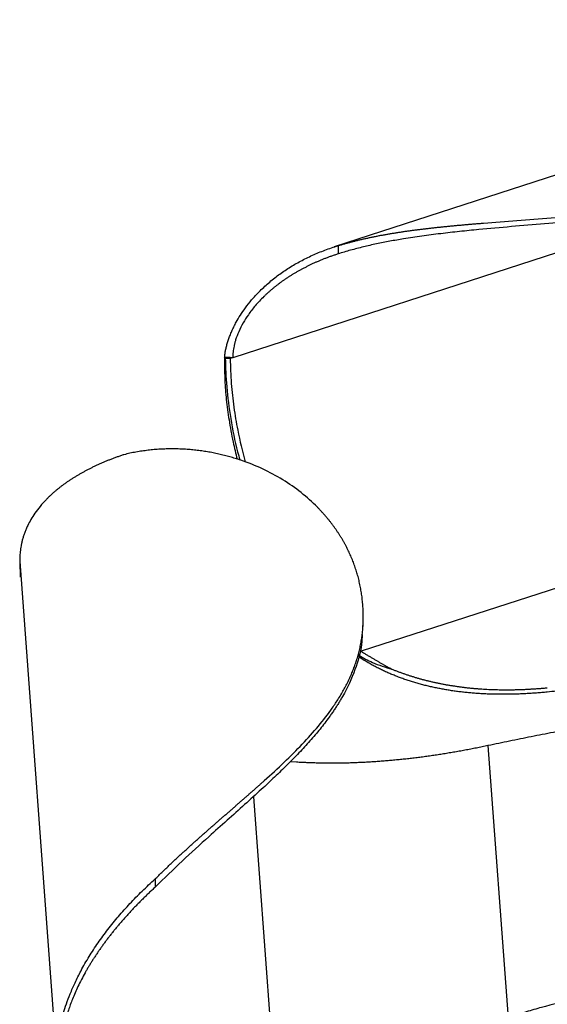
# Paper-space layout '_Trimétrica' of a CAD drawing. Header units: millimetres. Extents: x -173 to 336, y -88 to 224.
# Tile 2 of 6: x -173 to -69, y 29 to 223. Entities that reach past the tile are written whole.
import ezdxf

# ---------------------------------------------------------------- set-up
doc = ezdxf.new("R2010")
doc.units = ezdxf.units.MM

psp = doc.layouts.new('_Trimétrica')

# ---------------------------------------------------------------- linework, layer by layer
at = {"color": 7, "linetype": 'Continuous', "lineweight": 25}
for p, q in [((26.7, 222.68), (-111.39, 177.93)), ((-110.64, 178.16), (-110.64, 176.54)), ((-132.99, 156.15), (-133, 155.31)), ((-132.84, 156.03), (-132.99, 156.15)), ((-132.84, 156.03), (-131.87, 155.92)), ((-131.37, 156.08), (-131.87, 155.92)), ((49.23, 148.61), (-106.09, 98.27)), ((-173.33, 115.94), (-166.1, 18.16)), ((-173.33, 115.94), (-173.23, 112.86)), ((-105.67, 104.21), (-105.67, 105.06)), ((-105.73, 104.22), (-105.83, 102.65)), ((-118.79, 76.43), (-120.06, 76.52)), ((-127.32, 69.64), (-120.88, -17.43)), ((-146.64, 53.44), (-146.64, 51.82))]:
    psp.add_line(p, q, dxfattribs=at)
at = {"color": 8, "linetype": 'Continuous', "lineweight": 25}
for p, q in [((-35.43, 187.18), (-131.37, 156.08)), ((-81.12, 79.69), (-77.15, 26.01))]:
    psp.add_line(p, q, dxfattribs=at)
at = {"color": 7, "linetype": 'Continuous', "lineweight": 25}
for points, knots in [([(-110.64, 178.16), (-110.43, 178.23), (-109.99, 178.36), (-109.34, 178.55), (-108.68, 178.73), (-108.01, 178.91), (-107.35, 179.08), (-106.67, 179.25), (-106, 179.41), (-105.32, 179.56), (-104.64, 179.71), (-103.95, 179.86), (-103.26, 180), (-102.57, 180.14), (-101.87, 180.27), (-101.17, 180.39), (-100.47, 180.52), (-99.76, 180.63), (-99.05, 180.75), (-98.34, 180.86), (-97.62, 180.97), (-96.91, 181.07), (-96.18, 181.17), (-95.46, 181.27), (-94.73, 181.36), (-94, 181.45), (-93.27, 181.54), (-92.53, 181.62), (-91.79, 181.71), (-91.05, 181.79), (-90.31, 181.86), (-89.57, 181.94), (-88.82, 182.01), (-88.07, 182.09), (-87.32, 182.16), (-86.56, 182.22), (-85.8, 182.29), (-85.05, 182.36), (-84.29, 182.42), (-83.52, 182.49), (-82.76, 182.55), (-80.08, 182.76), (-75.41, 183.11), (-68.68, 183.61), (-61.85, 184.18), (-56.68, 184.7), (-53.19, 185.11), (-51.38, 185.33), (-49.57, 185.57), (-47.76, 185.82), (-45.94, 186.09), (-44.12, 186.37), (-42.3, 186.67), (-40.48, 186.99), (-38.65, 187.33), (-36.82, 187.69), (-34.99, 188.06), (-33.16, 188.46), (-31.33, 188.88), (-29.49, 189.33), (-27.66, 189.79), (-25.83, 190.28), (-23.99, 190.79), (-22.16, 191.33), (-20.32, 191.88), (-19.11, 192.27), (-18.5, 192.47)], [0, 0, 0, 0, 0.008241, 0.016464, 0.024671, 0.032863, 0.04104, 0.049203, 0.057353, 0.065491, 0.073616, 0.081731, 0.089836, 0.09793, 0.106016, 0.114093, 0.122162, 0.130223, 0.138278, 0.146326, 0.154368, 0.162404, 0.170436, 0.178462, 0.186485, 0.194503, 0.202518, 0.21053, 0.218539, 0.226546, 0.23455, 0.242553, 0.250554, 0.258554, 0.266553, 0.274551, 0.282549, 0.290548, 0.298546, 0.306546, 0.314546, 0.322548, 0.390579, 0.459232, 0.528753, 0.599426, 0.617997, 0.636681, 0.655484, 0.674413, 0.693473, 0.71267, 0.732013, 0.751507, 0.771159, 0.790978, 0.810971, 0.831144, 0.851507, 0.872066, 0.892831, 0.913808, 0.935006, 0.956432, 0.978094, 1, 1, 1, 1]), ([(-21.11, 190.8), (-21.41, 190.71), (-22.01, 190.52), (-22.91, 190.26), (-23.81, 190), (-24.71, 189.74), (-25.6, 189.49), (-26.5, 189.25), (-27.4, 189.01), (-28.3, 188.78), (-29.19, 188.55), (-30.09, 188.33), (-30.99, 188.11), (-31.88, 187.9), (-32.78, 187.7), (-33.67, 187.5), (-34.56, 187.3), (-35.46, 187.11), (-36.35, 186.92), (-37.24, 186.74), (-38.14, 186.57), (-39.03, 186.4), (-39.92, 186.23), (-40.81, 186.07), (-41.7, 185.91), (-42.58, 185.75), (-43.47, 185.6), (-44.36, 185.46), (-45.24, 185.32), (-46.13, 185.18), (-47.01, 185.05), (-47.89, 184.91), (-48.77, 184.79), (-49.65, 184.66), (-50.53, 184.54), (-51.41, 184.43), (-52.28, 184.31), (-53.16, 184.2), (-54.03, 184.09), (-54.9, 183.99), (-55.77, 183.89), (-58.58, 183.56), (-63.32, 183.07), (-69.97, 182.47), (-76.52, 181.92), (-82.09, 181.42), (-86.72, 180.96), (-90.45, 180.54), (-94.14, 180.06), (-97.01, 179.63), (-99.1, 179.28), (-100.44, 179.04), (-101.76, 178.79), (-103.07, 178.52), (-104.37, 178.23), (-105.65, 177.93), (-106.92, 177.61), (-108.18, 177.28), (-109.42, 176.92), (-110.24, 176.67), (-110.64, 176.54)], [0, 0, 0, 0, 0.010914, 0.021767, 0.03256, 0.043294, 0.053969, 0.064588, 0.07515, 0.085657, 0.096109, 0.106508, 0.116854, 0.127149, 0.137393, 0.147587, 0.157733, 0.167831, 0.177882, 0.187886, 0.197846, 0.207761, 0.217633, 0.227462, 0.23725, 0.246997, 0.256704, 0.266371, 0.276001, 0.285592, 0.295147, 0.304666, 0.314149, 0.323598, 0.333013, 0.342395, 0.351745, 0.361063, 0.37035, 0.379606, 0.388833, 0.398032, 0.468753, 0.538513, 0.607588, 0.676226, 0.717253, 0.758448, 0.79986, 0.841544, 0.857285, 0.873038, 0.888809, 0.904599, 0.920414, 0.936256, 0.952131, 0.968044, 0.983998, 1, 1, 1, 1]), ([(-132.98, 156.15), (-132.97, 156.25), (-132.95, 156.46), (-132.92, 156.77), (-132.87, 157.09), (-132.81, 157.43), (-132.74, 157.78), (-132.66, 158.14), (-132.57, 158.51), (-132.46, 158.89), (-132.34, 159.28), (-132.21, 159.68), (-132.07, 160.08), (-131.91, 160.49), (-131.74, 160.92), (-131.56, 161.34), (-131.36, 161.78), (-131.15, 162.21), (-130.92, 162.66), (-130.51, 163.42), (-129.85, 164.53), (-128.85, 165.99), (-127.63, 167.54), (-126.41, 168.87), (-125.29, 169.96), (-124.34, 170.81), (-123.36, 171.63), (-122.35, 172.4), (-121.32, 173.14), (-120.25, 173.84), (-119.15, 174.5), (-118.02, 175.13), (-116.86, 175.73), (-115.67, 176.28), (-114.46, 176.81), (-113.21, 177.3), (-111.94, 177.75), (-111.08, 178.02), (-110.64, 178.16)], [0, 0, 0, 0, 0.008449, 0.017311, 0.026576, 0.036236, 0.046284, 0.056712, 0.067514, 0.078684, 0.090217, 0.102111, 0.114363, 0.12697, 0.13993, 0.153237, 0.166887, 0.180877, 0.195205, 0.20987, 0.255635, 0.307917, 0.366518, 0.431342, 0.470306, 0.509364, 0.548573, 0.587975, 0.627607, 0.667506, 0.707704, 0.748234, 0.789128, 0.830412, 0.872115, 0.914263, 0.956884, 1, 1, 1, 1]), ([(-110.64, 176.54), (-110.85, 176.47), (-111.27, 176.33), (-111.9, 176.12), (-112.51, 175.9), (-113.11, 175.67), (-113.71, 175.44), (-114.29, 175.2), (-114.87, 174.95), (-115.44, 174.7), (-115.99, 174.44), (-116.54, 174.17), (-117.08, 173.9), (-117.61, 173.63), (-118.13, 173.35), (-118.64, 173.06), (-119.15, 172.77), (-119.64, 172.47), (-120.12, 172.17), (-120.6, 171.86), (-121.07, 171.55), (-121.52, 171.23), (-121.97, 170.9), (-122.41, 170.57), (-122.84, 170.24), (-123.27, 169.9), (-123.68, 169.56), (-124.08, 169.21), (-124.48, 168.86), (-124.87, 168.5), (-125.72, 167.69), (-126.91, 166.43), (-128.27, 164.68), (-129.36, 162.97), (-130.21, 161.3), (-130.72, 159.95), (-130.99, 159), (-131.13, 158.41), (-131.24, 157.82), (-131.31, 157.23), (-131.36, 156.66), (-131.36, 156.27), (-131.37, 156.08)], [0, 0, 0, 0, 0.022367, 0.044502, 0.06641, 0.088092, 0.109553, 0.130795, 0.151822, 0.172637, 0.193243, 0.213642, 0.233838, 0.253833, 0.27363, 0.293233, 0.312644, 0.331866, 0.350902, 0.369755, 0.388429, 0.406926, 0.425249, 0.443401, 0.461385, 0.479205, 0.496863, 0.514363, 0.531708, 0.548903, 0.56595, 0.646237, 0.716829, 0.77764, 0.837834, 0.891401, 0.910517, 0.929204, 0.947485, 0.965375, 0.98288, 1, 1, 1, 1]), ([(-133, 155.31), (-132.99, 154.1), (-132.98, 151.69), (-132.68, 147.84), (-132.13, 143.77), (-131.43, 139.83), (-130.79, 137.24), (-130.51, 136.11)], [0, 0, 0, 0, 0.201948, 0.404681, 0.610379, 0.830367, 1, 1, 1, 1]), ([(-131.37, 156.08), (-131.48, 156.09), (-131.7, 156.11), (-132.03, 156.13), (-132.35, 156.15), (-132.67, 156.16), (-132.88, 156.16), (-132.98, 156.16)], [0, 0, 0, 0, 0.2084096, 0.4124385, 0.6122569, 0.8080465, 1, 1, 1, 1]), ([(-132.84, 156.03), (-132.79, 154.16), (-132.68, 150.33), (-131.82, 144.07), (-130.91, 139.21), (-130.13, 136.49), (-129.99, 135.97)], [0, 0, 0, 0, 0.297411, 0.605781, 0.92422, 1, 1, 1, 1]), ([(-131.87, 155.92), (-131.83, 154.3), (-131.77, 151.21), (-131.2, 146.44), (-130.36, 141.28), (-129.47, 137.68), (-128.95, 135.6)], [0, 0, 0, 0, 0.254709, 0.486051, 0.703249, 1, 1, 1, 1]), ([(-105.76, 107.31), (-105.77, 107.49), (-105.8, 107.86), (-105.86, 108.42), (-105.92, 108.97), (-106, 109.51), (-106.08, 110.06), (-106.17, 110.6), (-106.28, 111.13), (-106.39, 111.66), (-106.51, 112.19), (-106.64, 112.72), (-106.78, 113.24), (-106.93, 113.76), (-107.09, 114.27), (-107.26, 114.79), (-107.44, 115.29), (-107.63, 115.8), (-107.82, 116.3), (-108.03, 116.8), (-108.24, 117.29), (-108.47, 117.78), (-108.7, 118.26), (-108.94, 118.74), (-109.19, 119.22), (-109.45, 119.69), (-109.72, 120.16), (-109.99, 120.63), (-110.28, 121.09), (-110.57, 121.54), (-110.87, 121.99), (-111.18, 122.44), (-111.5, 122.88), (-111.82, 123.32), (-112.15, 123.75), (-112.5, 124.18), (-112.84, 124.61), (-113.2, 125.02), (-113.57, 125.44), (-113.94, 125.85), (-114.32, 126.25), (-115.55, 127.53), (-117.83, 129.56), (-121.46, 132.11), (-125.45, 134.27), (-128.67, 135.56), (-130.87, 136.27), (-131.94, 136.58), (-133.03, 136.87), (-134.12, 137.13), (-135.24, 137.36), (-136.36, 137.57), (-137.49, 137.74), (-138.64, 137.89), (-139.79, 138), (-140.95, 138.08), (-142.12, 138.13), (-143.29, 138.15), (-144.47, 138.13), (-145.66, 138.08), (-146.85, 138), (-148.04, 137.87), (-149.23, 137.71), (-150.43, 137.52), (-151.62, 137.28), (-152.42, 137.09), (-152.81, 137)], [0, 0, 0, 0, 0.010992, 0.021922, 0.03279, 0.043599, 0.054349, 0.065041, 0.075675, 0.086254, 0.096777, 0.107246, 0.117661, 0.128025, 0.138337, 0.148599, 0.158812, 0.168977, 0.179094, 0.189165, 0.19919, 0.209172, 0.21911, 0.229005, 0.238859, 0.248672, 0.258446, 0.268181, 0.277878, 0.287538, 0.297161, 0.30675, 0.316304, 0.325824, 0.335312, 0.344767, 0.354192, 0.363585, 0.372949, 0.382284, 0.391591, 0.40087, 0.471445, 0.540873, 0.609438, 0.677385, 0.693389, 0.709388, 0.725386, 0.741385, 0.757388, 0.773397, 0.789415, 0.805445, 0.821489, 0.83755, 0.853632, 0.869738, 0.885872, 0.902039, 0.918243, 0.934488, 0.95078, 0.967125, 0.98353, 1, 1, 1, 1]), ([(-152.81, 137), (-153.03, 136.93), (-153.47, 136.78), (-154.12, 136.55), (-154.76, 136.31), (-155.39, 136.07), (-156.01, 135.83), (-156.62, 135.57), (-157.22, 135.32), (-157.81, 135.05), (-158.4, 134.79), (-158.97, 134.51), (-159.54, 134.23), (-160.09, 133.95), (-160.64, 133.65), (-161.18, 133.36), (-161.7, 133.06), (-162.22, 132.75), (-162.73, 132.43), (-163.23, 132.11), (-163.72, 131.79), (-164.2, 131.46), (-164.67, 131.12), (-165.13, 130.77), (-165.58, 130.42), (-166.02, 130.07), (-166.45, 129.71), (-166.88, 129.34), (-167.29, 128.96), (-167.69, 128.58), (-168.39, 127.88), (-169.31, 126.86), (-170.32, 125.53), (-171.12, 124.28), (-171.68, 123.23), (-172.07, 122.37), (-172.34, 121.68), (-172.57, 121.01), (-172.77, 120.34), (-172.93, 119.7), (-173.06, 119.07), (-173.16, 118.47), (-173.23, 117.89), (-173.28, 117.33), (-173.3, 116.97), (-173.31, 116.79)], [0, 0, 0, 0, 0.0208121, 0.0415066, 0.0620863, 0.0825539, 0.1029121, 0.1231639, 0.143312, 0.1633595, 0.1833094, 0.2031648, 0.2229286, 0.2426041, 0.2621943, 0.2817027, 0.3011325, 0.3204872, 0.3397705, 0.358986, 0.3781375, 0.3972289, 0.4162641, 0.4352472, 0.4541822, 0.4730734, 0.4919251, 0.5107425, 0.5295317, 0.5482993, 0.567052, 0.6314131, 0.6896537, 0.741684, 0.7873123, 0.813888, 0.8393402, 0.8636549, 0.8868095, 0.9087783, 0.9295471, 0.9490928, 0.9673805, 0.9843661, 1, 1, 1, 1]), ([(-146.64, 53.44), (-146.45, 53.63), (-146.07, 54), (-145.51, 54.56), (-144.94, 55.1), (-144.38, 55.65), (-143.81, 56.19), (-143.25, 56.72), (-142.68, 57.25), (-142.12, 57.77), (-141.56, 58.29), (-141, 58.81), (-140.44, 59.32), (-139.88, 59.83), (-139.32, 60.34), (-138.76, 60.84), (-138.21, 61.33), (-137.66, 61.83), (-137.1, 62.31), (-136.56, 62.8), (-136.01, 63.28), (-135.46, 63.76), (-134.92, 64.24), (-134.38, 64.71), (-133.84, 65.18), (-133.3, 65.65), (-132.77, 66.11), (-132.24, 66.57), (-131.71, 67.03), (-131.19, 67.49), (-130.67, 67.94), (-130.15, 68.39), (-129.63, 68.84), (-129.12, 69.29), (-128.61, 69.74), (-128.11, 70.18), (-127.61, 70.62), (-127.11, 71.06), (-126.62, 71.5), (-126.13, 71.93), (-125.64, 72.37), (-123.96, 73.88), (-121.18, 76.44), (-117.61, 80.01), (-114.42, 83.55), (-112.36, 86.23), (-111.13, 88.04), (-110.53, 88.98), (-109.95, 89.92), (-109.41, 90.87), (-108.91, 91.83), (-108.44, 92.79), (-108, 93.77), (-107.6, 94.75), (-107.23, 95.74), (-106.91, 96.74), (-106.62, 97.74), (-106.36, 98.76), (-106.15, 99.79), (-105.97, 100.83), (-105.84, 101.88), (-105.74, 102.95), (-105.68, 104.02), (-105.67, 105.11), (-105.69, 106.2), (-105.73, 106.94), (-105.76, 107.31)], [0, 0, 0, 0, 0.008241, 0.016464, 0.024671, 0.032863, 0.04104, 0.049203, 0.057353, 0.065491, 0.073616, 0.081731, 0.089836, 0.09793, 0.106016, 0.114093, 0.122162, 0.130223, 0.138278, 0.146326, 0.154368, 0.162404, 0.170436, 0.178462, 0.186485, 0.194503, 0.202518, 0.21053, 0.218539, 0.226546, 0.23455, 0.242553, 0.250554, 0.258554, 0.266553, 0.274551, 0.282549, 0.290548, 0.298546, 0.306546, 0.314546, 0.322548, 0.390579, 0.459232, 0.528753, 0.599426, 0.617997, 0.636681, 0.655484, 0.674413, 0.693473, 0.71267, 0.732013, 0.751507, 0.771159, 0.790978, 0.810971, 0.831144, 0.851507, 0.872066, 0.892831, 0.913808, 0.935006, 0.956432, 0.978094, 1, 1, 1, 1]), ([(-105.9, 101.6), (-105.93, 100.94), (-106.04, 98.63), (-107.22, 94.55), (-108.86, 90.9), (-110.16, 88.68), (-110.57, 88), (-111, 87.32), (-111.45, 86.65), (-111.91, 85.98), (-112.78, 84.76), (-114.15, 82.97), (-116.14, 80.63), (-118.31, 78.28), (-120.64, 75.91), (-123.12, 73.51), (-125.9, 70.91), (-129.02, 68.09), (-132.49, 64.99), (-136.6, 61.32), (-141.35, 57.01), (-144.87, 53.56), (-146.64, 51.82)], [0, 0, 0, 0, 0.0425611, 0.1510331, 0.2670182, 0.2818476, 0.2966001, 0.3112782, 0.3258841, 0.3404203, 0.3548892, 0.405558, 0.4557194, 0.5054721, 0.5548986, 0.6040769, 0.6530869, 0.7117466, 0.7707573, 0.8302502, 0.9147444, 1, 1, 1, 1]), ([(-106.59, 97.49), (-105.68, 96.99), (-103.52, 95.79), (-101.31, 95.14), (-100.02, 94.76)], [0, 0, 0, 0, 0.418039, 1, 1, 1, 1]), ([(-69.44, 90.24), (-69.8, 90.21), (-70.51, 90.14), (-71.57, 90.05), (-72.63, 89.98), (-73.68, 89.92), (-74.72, 89.87), (-75.75, 89.83), (-76.78, 89.81), (-77.8, 89.8), (-78.81, 89.8), (-79.81, 89.81), (-80.81, 89.84), (-81.79, 89.88), (-82.77, 89.94), (-83.75, 90.01), (-84.71, 90.09), (-85.67, 90.18), (-86.62, 90.29), (-87.57, 90.41), (-88.5, 90.55), (-89.43, 90.7), (-90.36, 90.87), (-91.27, 91.05), (-92.18, 91.24), (-93.08, 91.45), (-93.97, 91.68), (-94.86, 91.92), (-95.73, 92.18), (-96.6, 92.45), (-97.47, 92.74), (-98.33, 93.04), (-99.18, 93.37), (-100.02, 93.71), (-100.85, 94.06), (-101.68, 94.44), (-102.5, 94.84), (-103.32, 95.25), (-104.13, 95.68), (-104.93, 96.14), (-105.72, 96.61), (-106.25, 96.94), (-106.51, 97.11)], [0, 0, 0, 0, 0.02872, 0.057219, 0.085498, 0.113558, 0.141401, 0.169026, 0.196436, 0.223632, 0.250616, 0.27739, 0.303956, 0.330316, 0.356472, 0.382427, 0.408185, 0.433747, 0.459117, 0.484299, 0.509295, 0.534109, 0.558745, 0.583206, 0.607496, 0.631619, 0.655581, 0.679386, 0.70304, 0.726548, 0.749917, 0.773152, 0.79626, 0.81925, 0.842129, 0.864906, 0.887591, 0.910194, 0.932725, 0.955195, 0.977616, 1, 1, 1, 1]), ([(-106.09, 98.27), (-105.9, 98.15), (-105.52, 97.91), (-104.96, 97.57), (-104.41, 97.24), (-103.88, 96.92), (-103.36, 96.61), (-102.84, 96.31), (-102.34, 96.03), (-101.86, 95.75), (-101.38, 95.49), (-100.92, 95.23), (-100.47, 94.99), (-100.17, 94.83), (-100.02, 94.75)], [0, 0, 0, 0, 0.091983, 0.182313, 0.271016, 0.35812, 0.443648, 0.527624, 0.61007, 0.691005, 0.770448, 0.848418, 0.92493, 1, 1, 1, 1]), ([(-19.17, 95.81), (-19.96, 95.71), (-21.52, 95.52), (-23.85, 95.24), (-26.16, 94.96), (-28.45, 94.69), (-30.71, 94.42), (-32.95, 94.15), (-35.17, 93.9), (-37.37, 93.64), (-39.54, 93.39), (-41.69, 93.15), (-43.82, 92.91), (-45.92, 92.67), (-48.01, 92.44), (-50.07, 92.22), (-52.11, 92), (-54.12, 91.78), (-56.12, 91.57), (-58.09, 91.37), (-60.03, 91.17), (-61.96, 90.97), (-63.86, 90.78), (-65.74, 90.6), (-67.6, 90.41), (-68.83, 90.3), (-69.44, 90.24)], [0, 0, 0, 0, 0.045252, 0.090187, 0.134805, 0.179108, 0.223095, 0.266768, 0.310126, 0.353172, 0.395906, 0.438328, 0.480439, 0.522241, 0.563733, 0.604917, 0.645794, 0.686364, 0.726628, 0.766588, 0.806244, 0.845597, 0.884648, 0.923398, 0.961848, 1, 1, 1, 1]), ([(-100.02, 94.75), (-99.83, 94.67), (-99.44, 94.52), (-98.86, 94.29), (-98.27, 94.08), (-97.68, 93.87), (-97.08, 93.66), (-96.48, 93.47), (-95.88, 93.28), (-95.27, 93.09), (-94.66, 92.92), (-94.05, 92.75), (-93.43, 92.59), (-92.81, 92.43), (-92.18, 92.29), (-91.55, 92.14), (-90.92, 92.01), (-90.28, 91.88), (-89.64, 91.76), (-89, 91.64), (-88.35, 91.54), (-87.7, 91.44), (-87.05, 91.34), (-86.39, 91.25), (-85.72, 91.17), (-85.06, 91.09), (-84.39, 91.02), (-83.71, 90.96), (-83.03, 90.91), (-82.35, 90.86), (-81.67, 90.81), (-80.98, 90.78), (-80.28, 90.75), (-79.59, 90.73), (-78.89, 90.71), (-78.18, 90.7), (-77.47, 90.7), (-76.76, 90.7), (-76.05, 90.71), (-75.33, 90.73), (-74.6, 90.75), (-73.88, 90.78), (-73.14, 90.82), (-72.41, 90.86), (-71.67, 90.91), (-70.93, 90.96), (-70.18, 91.02), (-69.68, 91.07), (-69.44, 91.09)], [0, 0, 0, 0, 0.019378, 0.038835, 0.058374, 0.077996, 0.097703, 0.117498, 0.137383, 0.15736, 0.177429, 0.197595, 0.217858, 0.23822, 0.258683, 0.279248, 0.299918, 0.320694, 0.341577, 0.362569, 0.383672, 0.404886, 0.426214, 0.447656, 0.469215, 0.490891, 0.512685, 0.5346, 0.556637, 0.578796, 0.60108, 0.623489, 0.646024, 0.668688, 0.69148, 0.714402, 0.737456, 0.760642, 0.783962, 0.807416, 0.831005, 0.854731, 0.878594, 0.902595, 0.926736, 0.951016, 0.975437, 1, 1, 1, 1]), ([(-26.83, 89.13), (-27.63, 89.01), (-29.23, 88.79), (-31.63, 88.44), (-34.01, 88.09), (-36.38, 87.74), (-38.74, 87.38), (-41.09, 87.02), (-43.42, 86.65), (-45.74, 86.28), (-48.05, 85.9), (-50.34, 85.52), (-52.62, 85.13), (-54.89, 84.74), (-57.15, 84.35), (-59.39, 83.95), (-61.62, 83.54), (-63.84, 83.13), (-66.04, 82.72), (-68.23, 82.3), (-70.41, 81.88), (-72.58, 81.45), (-74.73, 81.02), (-76.87, 80.58), (-79, 80.14), (-80.41, 79.84), (-81.12, 79.69)], [0, 0, 0, 0, 0.045255, 0.090193, 0.134813, 0.179118, 0.223107, 0.266782, 0.310142, 0.353189, 0.395923, 0.438346, 0.480458, 0.522259, 0.563752, 0.604935, 0.645811, 0.68638, 0.726643, 0.766601, 0.806256, 0.845607, 0.884656, 0.923403, 0.961851, 1, 1, 1, 1]), ([(-81.12, 79.69), (-81.5, 79.61), (-82.25, 79.45), (-83.39, 79.22), (-84.52, 79), (-85.65, 78.79), (-86.77, 78.58), (-87.89, 78.38), (-89.01, 78.2), (-90.12, 78.02), (-91.23, 77.85), (-92.33, 77.68), (-93.44, 77.53), (-94.53, 77.38), (-95.63, 77.25), (-96.72, 77.12), (-97.81, 77), (-98.89, 76.89), (-99.97, 76.79), (-101.05, 76.69), (-102.12, 76.61), (-103.19, 76.53), (-104.25, 76.46), (-105.32, 76.4), (-106.37, 76.35), (-107.43, 76.31), (-108.48, 76.27), (-109.53, 76.25), (-110.57, 76.23), (-111.61, 76.22), (-112.65, 76.23), (-113.68, 76.24), (-114.71, 76.26), (-115.73, 76.29), (-116.76, 76.33), (-117.78, 76.37), (-118.45, 76.41), (-118.79, 76.43)], [0, 0, 0, 0, 0.032257, 0.06427, 0.09604, 0.12757, 0.158861, 0.189915, 0.220735, 0.251323, 0.281681, 0.311812, 0.341719, 0.371403, 0.400867, 0.430115, 0.45915, 0.487973, 0.516589, 0.545, 0.573209, 0.60122, 0.629036, 0.65666, 0.684095, 0.711345, 0.738414, 0.765304, 0.79202, 0.818567, 0.844947, 0.871167, 0.897229, 0.923138, 0.9489, 0.974519, 1, 1, 1, 1]), ([(-166.08, 19.01), (-166.08, 19.12), (-166.07, 19.33), (-166.05, 19.65), (-166.03, 20), (-166, 20.36), (-165.97, 20.74), (-165.92, 21.14), (-165.87, 21.55), (-165.82, 21.98), (-165.75, 22.43), (-165.67, 22.88), (-165.59, 23.36), (-165.49, 23.85), (-165.39, 24.35), (-165.27, 24.87), (-165.15, 25.4), (-165.01, 25.94), (-164.86, 26.49), (-164.58, 27.46), (-164.11, 28.9), (-163.37, 30.89), (-162.42, 33.08), (-161.43, 35.06), (-160.48, 36.77), (-159.66, 38.15), (-158.8, 39.51), (-157.89, 40.86), (-156.95, 42.18), (-155.96, 43.5), (-154.93, 44.79), (-153.87, 46.07), (-152.76, 47.34), (-151.61, 48.59), (-150.43, 49.83), (-149.2, 51.05), (-147.94, 52.26), (-147.07, 53.05), (-146.64, 53.44)], [0, 0, 0, 0, 0.008449, 0.017311, 0.026576, 0.036236, 0.046284, 0.056712, 0.067514, 0.078684, 0.090217, 0.102111, 0.114363, 0.12697, 0.13993, 0.153237, 0.166887, 0.180877, 0.195205, 0.20987, 0.255635, 0.307917, 0.366518, 0.431342, 0.470306, 0.509364, 0.548573, 0.587975, 0.627607, 0.667506, 0.707704, 0.748234, 0.789128, 0.830412, 0.872115, 0.914263, 0.956884, 1, 1, 1, 1]), ([(-146.64, 51.82), (-146.85, 51.63), (-147.27, 51.24), (-147.89, 50.66), (-148.5, 50.07), (-149.1, 49.49), (-149.69, 48.9), (-150.26, 48.32), (-150.83, 47.73), (-151.38, 47.15), (-151.92, 46.56), (-152.45, 45.98), (-152.97, 45.39), (-153.48, 44.81), (-153.97, 44.22), (-154.46, 43.64), (-154.93, 43.06), (-155.39, 42.48), (-155.85, 41.89), (-156.29, 41.31), (-156.72, 40.73), (-157.14, 40.15), (-157.55, 39.57), (-157.94, 39), (-158.33, 38.42), (-158.71, 37.84), (-159.08, 37.27), (-159.43, 36.69), (-159.78, 36.12), (-160.11, 35.55), (-160.84, 34.27), (-161.84, 32.35), (-162.92, 29.88), (-163.76, 27.59), (-164.37, 25.49), (-164.72, 23.89), (-164.91, 22.8), (-165, 22.14), (-165.07, 21.5), (-165.12, 20.88), (-165.15, 20.28), (-165.15, 19.89), (-165.15, 19.7)], [0, 0, 0, 0, 0.022367, 0.044502, 0.06641, 0.088092, 0.109553, 0.130795, 0.151822, 0.172637, 0.193243, 0.213642, 0.233838, 0.253833, 0.27363, 0.293233, 0.312644, 0.331866, 0.350902, 0.369755, 0.388429, 0.406926, 0.425249, 0.443401, 0.461385, 0.479205, 0.496863, 0.514363, 0.531708, 0.548903, 0.56595, 0.646237, 0.716829, 0.77764, 0.837834, 0.891401, 0.910517, 0.929204, 0.947485, 0.965375, 0.98288, 1, 1, 1, 1]), ([(-6.19, 25.81), (-6.51, 25.89), (-7.15, 26.07), (-8.1, 26.32), (-9.06, 26.56), (-10.02, 26.8), (-10.97, 27.04), (-11.93, 27.27), (-12.88, 27.49), (-13.83, 27.7), (-14.78, 27.91), (-15.73, 28.12), (-16.68, 28.32), (-17.63, 28.51), (-18.58, 28.69), (-19.52, 28.87), (-20.47, 29.05), (-21.41, 29.22), (-22.36, 29.38), (-23.3, 29.53), (-24.24, 29.68), (-25.18, 29.82), (-26.12, 29.96), (-27.06, 30.09), (-27.99, 30.22), (-28.93, 30.33), (-29.86, 30.45), (-30.79, 30.55), (-31.72, 30.65), (-32.65, 30.74), (-33.58, 30.83), (-34.51, 30.91), (-35.43, 30.98), (-36.35, 31.05), (-37.28, 31.11), (-38.2, 31.16), (-39.11, 31.21), (-40.03, 31.25), (-40.94, 31.28), (-41.86, 31.31), (-42.77, 31.33), (-45.68, 31.37), (-50.57, 31.28), (-57.39, 30.71), (-64.07, 29.7), (-68.94, 28.59), (-72.08, 27.71), (-73.58, 27.26), (-75.07, 26.78), (-76.55, 26.27), (-78.02, 25.74), (-79.48, 25.18), (-80.93, 24.58), (-82.36, 23.96), (-83.78, 23.31), (-85.2, 22.63), (-86.59, 21.91), (-87.98, 21.17), (-89.35, 20.39), (-90.7, 19.59), (-92.05, 18.75), (-93.37, 17.88), (-94.68, 16.97), (-95.98, 16.03), (-97.26, 15.06), (-98.09, 14.39), (-98.51, 14.05)], [0, 0, 0, 0, 0.010992, 0.021922, 0.03279, 0.043599, 0.054349, 0.065041, 0.075675, 0.086254, 0.096777, 0.107246, 0.117661, 0.128025, 0.138337, 0.148599, 0.158812, 0.168977, 0.179094, 0.189165, 0.19919, 0.209172, 0.21911, 0.229005, 0.238859, 0.248672, 0.258446, 0.268181, 0.277878, 0.287538, 0.297161, 0.30675, 0.316304, 0.325824, 0.335312, 0.344767, 0.354192, 0.363585, 0.372949, 0.382284, 0.391591, 0.40087, 0.471445, 0.540873, 0.609438, 0.677385, 0.693389, 0.709388, 0.725386, 0.741385, 0.757388, 0.773397, 0.789415, 0.805445, 0.821489, 0.83755, 0.853632, 0.869738, 0.885872, 0.902039, 0.918243, 0.934488, 0.95078, 0.967125, 0.98353, 1, 1, 1, 1])]:
    psp.add_open_spline(points, degree=3, knots=knots, dxfattribs=at)
psp.add_open_spline([(-173.31, 116.79), (-173.32, 116.51), (-173.33, 116.23), (-173.33, 115.94)], degree=3, dxfattribs=at)

doc.saveas('drawing.dxf')
